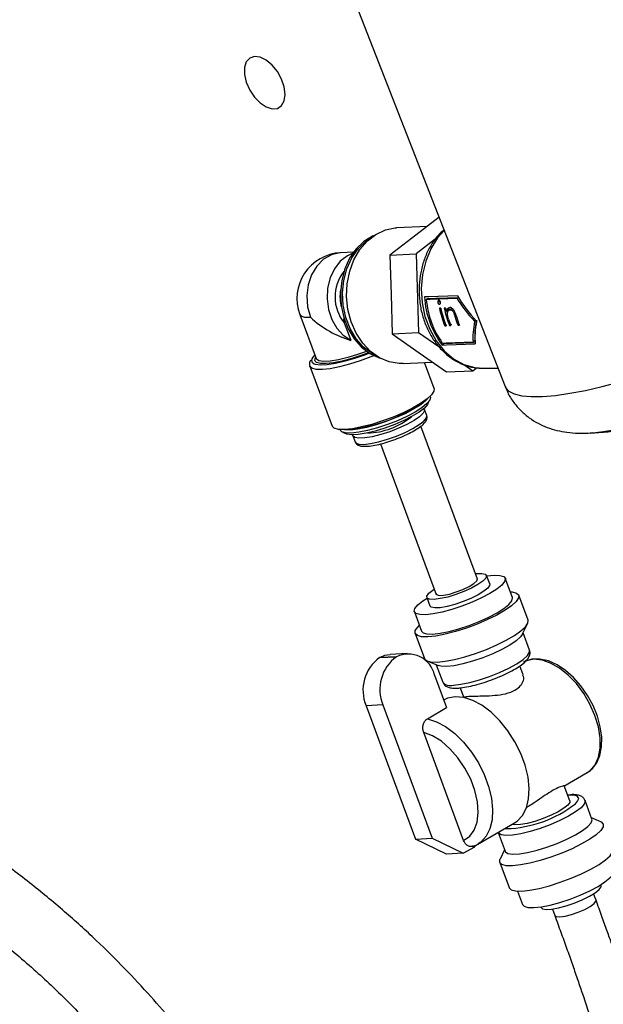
# Model space of a CAD drawing. Header units: inches. Extents: x 0.6 to 33.8, y 0 to 21.7.
# Tile 128 of 169: x 29.5 to 30.4, y 14.5 to 15.9. Entities that reach past the tile are written whole.
import ezdxf

# ---------------------------------------------------------------- set-up
doc = ezdxf.new("R2010")
doc.units = ezdxf.units.IN
doc.header["$MEASUREMENT"] = 0

msp = doc.modelspace()

# ---------------------------------------------------------------- linework, layer by layer
at = {"color": 7, "linetype": 'Continuous'}
for p, q in [((29.8051, 16.4386), (30.2163, 15.3839)), ((30.1192, 15.6331), (30.085, 15.6067)), ((30.1019, 15.6197), (30.0565, 15.6175)), ((30.085, 15.6067), (30.0467, 15.5772)), ((30.1136, 15.6007), (30.0855, 15.5791)), ((29.9932, 15.5819), (29.9742, 15.581)), ((30.0467, 15.5772), (30.0855, 15.5791)), ((30.0855, 15.5791), (30.0889, 15.4637)), ((30.0467, 15.5772), (30.0484, 15.5195)), ((30.0484, 15.5195), (30.0501, 15.4618)), ((30.1031, 15.5135), (30.1003, 15.5119)), ((30.1202, 15.5095), (30.1174, 15.5079)), ((30.1202, 15.5095), (30.1202, 15.5103)), ((30.1479, 15.5149), (30.1456, 15.5136)), ((30.1207, 15.5056), (30.1197, 15.505)), ((30.1218, 15.4993), (30.1197, 15.4992)), ((30.1288, 15.4996), (30.1268, 15.4995)), ((30.1326, 15.4962), (30.1299, 15.4947)), ((30.1365, 15.498), (30.1338, 15.4965)), ((30.1381, 15.4985), (30.1354, 15.4969)), ((30.1381, 15.4985), (30.1366, 15.498)), ((30.1427, 15.4929), (30.141, 15.4919)), ((29.9141, 15.4902), (29.9382, 15.4251)), ((29.9797, 15.4776), (29.9891, 15.4521)), ((30.1447, 15.487), (30.1429, 15.4859)), ((30.1734, 15.4813), (30.1714, 15.4801)), ((30.0501, 15.4618), (30.0889, 15.4637)), ((30.0889, 15.4637), (30.1187, 15.4427)), ((30.1302, 15.4749), (30.1276, 15.4734)), ((30.1276, 15.4734), (30.1296, 15.4735)), ((30.1373, 15.4752), (30.1346, 15.4737)), ((30.1346, 15.4737), (30.1367, 15.4737)), ((30.1489, 15.4751), (30.1472, 15.4741)), ((30.1472, 15.4741), (30.1492, 15.4742)), ((30.0501, 15.4618), (30.09, 15.4336)), ((30.172, 15.4514), (30.1692, 15.4497)), ((30.1266, 15.4467), (30.1238, 15.4451)), ((29.9377, 15.4204), (29.937, 15.4214)), ((30.0662, 15.4178), (30.1095, 15.4199)), ((30.09, 15.4336), (30.13, 15.4054)), ((30.1117, 15.381), (30.0976, 15.4193)), ((29.9289, 15.4141), (29.9616, 15.3256)), ((30.13, 15.4054), (30.1689, 15.4073)), ((30.1571, 15.4156), (30.1689, 15.4073)), ((30.1689, 15.4073), (30.1741, 15.4114)), ((30.1848, 15.4108), (30.2057, 15.4112)), ((30.1027, 15.3585), (30.1057, 15.3644)), ((30.1062, 15.3688), (30.1059, 15.3696)), ((30.101, 15.3414), (30.0977, 15.3503)), ((29.9734, 15.3206), (29.9737, 15.3199)), ((30.1756, 15.1005), (30.0925, 15.3257)), ((29.977, 15.3169), (29.983, 15.3143)), ((29.9922, 15.3114), (29.9955, 15.3024)), ((30.3457, 15.3158), (30.3416, 15.3155)), ((30.033, 15.2996), (30.1149, 15.078)), ((30.1937, 15.0935), (30.189, 15.1061)), ((30.2271, 15.0735), (30.2165, 15.102)), ((30.1011, 15.0736), (30.1057, 15.061)), ((30.2501, 15.0399), (30.2364, 15.0769)), ((30.0828, 15.0526), (30.0934, 15.0241)), ((30.2417, 15.0191), (30.2495, 15.0348)), ((30.084, 15.0206), (30.0977, 14.9835)), ((30.2523, 14.996), (30.2429, 15.0215)), ((30.0316, 14.985), (30.0565, 14.9862)), ((30.0316, 14.985), (30.0318, 14.9851)), ((30.0566, 14.9863), (30.0318, 14.9851)), ((30.0721, 14.9909), (30.0472, 14.9897)), ((30.0566, 14.9863), (30.0565, 14.9862)), ((30.1015, 14.9801), (30.1176, 14.9733)), ((30.1151, 14.9743), (30.1245, 14.9487)), ((30.2431, 14.9595), (30.2382, 14.973)), ((30.1126, 14.9593), (30.1303, 14.9114)), ((30.1502, 14.9405), (30.1552, 14.9271)), ((30.1553, 14.9273), (30.1541, 14.9266)), ((30.0366, 14.9154), (30.0118, 14.9142)), ((30.0118, 14.9142), (30.0843, 14.7179)), ((30.0366, 14.9154), (30.1091, 14.7191)), ((30.102, 14.8951), (30.1303, 14.9114)), ((30.1553, 14.716), (30.0966, 14.875)), ((30.303, 14.796), (30.3372, 14.8157)), ((30.3116, 14.7742), (30.3034, 14.7964)), ((30.3105, 14.7827), (30.3085, 14.7826)), ((30.3442, 14.7473), (30.3341, 14.7747)), ((30.2479, 14.7642), (30.2494, 14.7651)), ((30.1763, 14.7106), (30.2302, 14.7417)), ((30.3571, 14.7433), (30.3435, 14.7491)), ((30.2063, 14.7275), (30.2164, 14.7001)), ((30.0843, 14.7179), (30.1091, 14.7191)), ((30.1299, 14.6958), (30.0843, 14.7179)), ((30.1091, 14.7191), (30.1548, 14.697)), ((30.1548, 14.697), (30.1299, 14.6958)), ((30.1548, 14.697), (30.1716, 14.7067)), ((30.1711, 14.7081), (30.1716, 14.7067)), ((30.2157, 14.7019), (30.2091, 14.6886)), ((30.2085, 14.6836), (30.2222, 14.6465)), ((30.2347, 14.6415), (30.2421, 14.6215)), ((30.3502, 14.6279), (30.3467, 14.6375)), ((30.3575, 14.6499), (30.3572, 14.6507)), ((30.2693, 14.6182), (30.2696, 14.6174)), ((30.2859, 14.615), (30.2894, 14.6055))]:
    msp.add_line(p, q, dxfattribs=at)
at = {"color": 7, "linetype": 'Continuous', "flags": 128}
for points in [[(29.8924, 15.814), (29.891, 15.8249), (29.8872, 15.8365), (29.8811, 15.8475), (29.8734, 15.8572), (29.8646, 15.8645), (29.8557, 15.8689), (29.8474, 15.8699), (29.8404, 15.8675), (29.8354, 15.8619), (29.8328, 15.8535), (29.8328, 15.8432), (29.8354, 15.8318), (29.8404, 15.8204), (29.8474, 15.81), (29.8557, 15.8014), (29.8646, 15.7955), (29.8734, 15.7927), (29.8811, 15.7934), (29.8872, 15.7975), (29.891, 15.8045), (29.8924, 15.814)], [(30.0662, 15.4178), (30.0606, 15.4177), (30.0458, 15.4202), (30.0315, 15.4262), (30.0183, 15.4355), (30.0067, 15.4477), (29.9971, 15.4625), (29.9898, 15.4793), (29.9851, 15.4974), (29.9831, 15.5163), (29.984, 15.5353), (29.9876, 15.5536), (29.9939, 15.5706), (30.0027, 15.5857), (30.0136, 15.5983), (30.0262, 15.608), (30.0401, 15.6145), (30.0547, 15.6174), (30.0565, 15.6175)], [(30.1267, 15.6138), (30.117, 15.6028), (30.107, 15.5867), (30.0995, 15.5685), (30.0947, 15.5488), (30.0929, 15.5281), (30.0942, 15.5074), (30.0984, 15.4871), (30.1054, 15.4682), (30.115, 15.4511), (30.1268, 15.4364), (30.1405, 15.4248), (30.1556, 15.4164), (30.1716, 15.4118), (30.1848, 15.4108)], [(30.0083, 15.5975), (29.9969, 15.5866), (29.9875, 15.573), (29.9804, 15.5573), (29.9758, 15.54), (29.974, 15.5219), (29.975, 15.5035), (29.9788, 15.4857), (29.9852, 15.469), (29.994, 15.4542), (30.0049, 15.4419), (30.0174, 15.4324), (30.031, 15.4261), (30.0323, 15.4257)], [(30.0261, 15.4295), (30.0205, 15.4325), (30.008, 15.442), (29.9971, 15.4544), (29.9883, 15.4692), (29.9819, 15.4858), (29.9781, 15.5037), (29.9771, 15.522), (29.9789, 15.5402), (29.9835, 15.5574), (29.9906, 15.5732), (30.0001, 15.5867), (30.0114, 15.5976), (30.0177, 15.6019)], [(30.0235, 15.6063), (30.0212, 15.6053), (30.0083, 15.5975)], [(29.9742, 15.581), (29.9731, 15.5809), (29.9606, 15.578), (29.9491, 15.5714), (29.9393, 15.5614), (29.9316, 15.5486), (29.9266, 15.5338), (29.9246, 15.5178), (29.9257, 15.5015), (29.9297, 15.486)], [(29.992, 15.5801), (29.9842, 15.5766), (29.9737, 15.5685), (29.9651, 15.5574), (29.9587, 15.544), (29.955, 15.529), (29.9542, 15.5133), (29.9562, 15.4976), (29.9611, 15.4829), (29.9685, 15.4699), (29.978, 15.4595), (29.9891, 15.4521)], [(30.1463, 15.5176), (30.1038, 15.516), (30.0977, 15.5158)], [(30.1456, 15.5136), (30.106, 15.5121), (30.1003, 15.5119)], [(30.1031, 15.5135), (30.1144, 15.5139), (30.1484, 15.5152)], [(30.1313, 15.4931), (30.1309, 15.4944), (30.1307, 15.4952)], [(29.9141, 15.4902), (29.9157, 15.4882), (29.9211, 15.4863), (29.9297, 15.486)], [(30.2163, 15.3839), (30.217, 15.3824), (30.2218, 15.3771), (30.2298, 15.3731), (30.2408, 15.3705), (30.2547, 15.3692), (30.2713, 15.3694), (30.2904, 15.371), (30.3116, 15.374), (30.3347, 15.3783), (30.3593, 15.3839), (30.3851, 15.3907), (30.4117, 15.3986), (30.4386, 15.4075), (30.4656, 15.4173), (30.4922, 15.4278), (30.5181, 15.4388), (30.5427, 15.4503), (30.5659, 15.462), (30.5873, 15.4737)], [(30.1239, 15.448), (30.1296, 15.4483), (30.1692, 15.4497)], [(30.1725, 15.4484), (30.1387, 15.4472), (30.1266, 15.4467)], [(30.0151, 15.4338), (30.0055, 15.4301), (29.9907, 15.4253), (29.9766, 15.4215), (29.9638, 15.4189), (29.9528, 15.4177), (29.9444, 15.4179), (29.9389, 15.4196), (29.9377, 15.4204)], [(30.0122, 15.4358), (29.9992, 15.4311), (29.9847, 15.4266), (29.971, 15.4233), (29.9589, 15.4214), (29.9492, 15.4209), (29.9423, 15.4219), (29.9385, 15.4244), (29.9382, 15.4251)], [(30.1238, 15.4451), (30.1299, 15.4453), (30.1725, 15.4469)], [(30.0231, 15.4293), (30.0188, 15.4275), (30.0031, 15.4217), (29.9874, 15.4168), (29.9725, 15.4129), (29.959, 15.4103), (29.9474, 15.4091), (29.9383, 15.4093), (29.9321, 15.411), (29.9291, 15.4136)], [(29.9355, 15.417), (29.9328, 15.4188), (29.9317, 15.4224), (29.9324, 15.4247)], [(29.9324, 15.4247), (29.9339, 15.4272), (29.9363, 15.43)], [(30.0164, 15.433), (30.0111, 15.4309), (29.9959, 15.4256), (29.9809, 15.4212), (29.9669, 15.4179), (29.9546, 15.416), (29.9445, 15.4155), (29.9371, 15.4165), (29.9355, 15.417)], [(29.937, 15.4214), (29.9365, 15.4226), (29.9375, 15.4268), (29.9375, 15.4269)], [(29.9291, 15.4136), (29.929, 15.4139), (29.9289, 15.4141)], [(30.1117, 15.381), (30.1115, 15.377), (30.108, 15.3717), (30.1014, 15.3657), (30.092, 15.3591), (30.0802, 15.3523), (30.0665, 15.3455), (30.0514, 15.3391), (30.0358, 15.3333), (30.0201, 15.3283), (30.0052, 15.3245), (29.9917, 15.3219), (29.9801, 15.3207), (29.971, 15.3209), (29.9647, 15.3225), (29.9617, 15.3255), (29.9616, 15.3256)], [(30.1062, 15.3688), (30.1064, 15.3682), (30.1054, 15.364), (30.1012, 15.3588), (30.0939, 15.3528), (30.0839, 15.3465), (30.0717, 15.34), (30.0578, 15.3337), (30.0432, 15.328), (30.0283, 15.3231), (30.014, 15.3193), (30.001, 15.3167), (29.99, 15.3155), (29.9815, 15.3157), (29.9759, 15.3174), (29.9737, 15.3199)], [(30.1026, 15.3666), (30.0995, 15.3633), (30.0922, 15.3573), (30.0822, 15.351), (30.07, 15.3445), (30.0562, 15.3382), (30.0415, 15.3325), (30.0266, 15.3276), (30.0124, 15.3238), (29.9994, 15.3212), (29.9884, 15.32), (29.9798, 15.3202), (29.9779, 15.3206)], [(30.1027, 15.3585), (30.1021, 15.3575), (30.0975, 15.3523), (30.0899, 15.3465), (30.0797, 15.3403), (30.0674, 15.3341), (30.0538, 15.3282), (30.0394, 15.3229), (30.0252, 15.3185), (30.0119, 15.3153), (30.0002, 15.3134), (29.9907, 15.313), (29.984, 15.314), (29.983, 15.3143)], [(30.0968, 15.3517), (30.0979, 15.3488), (30.0958, 15.3446), (30.0905, 15.3396), (30.0823, 15.334), (30.0718, 15.3282), (30.0596, 15.3226), (30.0465, 15.3175), (30.0333, 15.3133), (30.0208, 15.3101), (30.0099, 15.3083), (30.0011, 15.3079), (29.9951, 15.3089), (29.9922, 15.3113), (29.992, 15.3129)], [(30.0085, 15.2989), (30.0184, 15.3001), (30.0302, 15.3026), (30.0432, 15.3063), (30.0565, 15.311), (30.0692, 15.3164), (30.0807, 15.3221), (30.0901, 15.3279), (30.0968, 15.3332), (30.1006, 15.3378), (30.101, 15.3414)], [(29.9955, 15.3024), (29.9966, 15.3009), (30.001, 15.2992), (30.0085, 15.2989)], [(30.1893, 15.1052), (30.2001, 15.1064), (30.2087, 15.1061), (30.2143, 15.1044), (30.2167, 15.1014), (30.2157, 15.0971), (30.2114, 15.0918), (30.2041, 15.0859), (30.194, 15.0794), (30.1817, 15.0729), (30.1677, 15.0666), (30.1529, 15.0608), (30.1379, 15.0559), (30.1235, 15.052), (30.1104, 15.0494), (30.0993, 15.0482), (30.0993, 15.0482)], [(30.1727, 15.1084), (30.1739, 15.1086), (30.1819, 15.109), (30.1871, 15.1079), (30.1891, 15.1056), (30.188, 15.102), (30.1836, 15.0976), (30.1764, 15.0925), (30.1668, 15.0873), (30.1557, 15.0823), (30.1437, 15.0778), (30.1319, 15.0742), (30.121, 15.0718), (30.1119, 15.0707), (30.1119, 15.0707)], [(30.1144, 15.0792), (30.1152, 15.0777), (30.1191, 15.0766), (30.1257, 15.0769), (30.1345, 15.0786), (30.1443, 15.0816), (30.1543, 15.0854), (30.1633, 15.0897), (30.1703, 15.094), (30.1745, 15.0979), (30.1756, 15.1009), (30.1752, 15.1016)], [(30.1119, 15.0707), (30.1053, 15.071), (30.1016, 15.0727), (30.1011, 15.0757), (30.1039, 15.0798), (30.1098, 15.0845), (30.1119, 15.086)], [(30.1937, 15.0935), (30.1936, 15.0914), (30.1908, 15.0873), (30.185, 15.0826), (30.1765, 15.0774), (30.166, 15.0722), (30.1544, 15.0674), (30.1424, 15.0633), (30.1309, 15.0603), (30.1208, 15.0585), (30.1129, 15.0581), (30.1077, 15.0592), (30.1057, 15.061)], [(30.0993, 15.0482), (30.0907, 15.0484), (30.0851, 15.0501), (30.0827, 15.0532), (30.0836, 15.0575), (30.0879, 15.0627), (30.0953, 15.0687), (30.1014, 15.0727)], [(30.0934, 15.0241), (30.0956, 15.0216), (30.1012, 15.0199), (30.1098, 15.0197), (30.121, 15.0209), (30.134, 15.0235), (30.1484, 15.0274), (30.1634, 15.0323), (30.1783, 15.0381), (30.1922, 15.0444), (30.2045, 15.0509), (30.2146, 15.0573), (30.222, 15.0633), (30.2263, 15.0686), (30.2272, 15.0728), (30.2271, 15.0735)], [(30.2239, 15.082), (30.2269, 15.0817), (30.2332, 15.0801), (30.2364, 15.077), (30.2362, 15.0728), (30.2327, 15.0675), (30.226, 15.0614), (30.2164, 15.0547), (30.2044, 15.0477), (30.1905, 15.0409), (30.1752, 15.0343), (30.1593, 15.0284), (30.1434, 15.0234), (30.1283, 15.0195), (30.1145, 15.0168), (30.1028, 15.0156)], [(30.1028, 15.0156), (30.0935, 15.0158), (30.0872, 15.0175), (30.084, 15.0205), (30.0842, 15.0247), (30.0877, 15.03), (30.0902, 15.0326)], [(30.1165, 14.9785), (30.1282, 14.9798), (30.142, 14.9824), (30.1571, 14.9863), (30.173, 14.9913), (30.1889, 14.9972), (30.2042, 15.0038), (30.2181, 15.0107), (30.2301, 15.0176), (30.2397, 15.0243), (30.2464, 15.0304), (30.2499, 15.0357), (30.2501, 15.0399)], [(30.2417, 15.0191), (30.2391, 15.0154), (30.2327, 15.0097), (30.2234, 15.0034), (30.2117, 14.9969), (30.1981, 14.9906), (30.1835, 14.9848), (30.1686, 14.9797), (30.1543, 14.9758), (30.1412, 14.9731), (30.1302, 14.9719)], [(30.0318, 14.9851), (30.0395, 14.9884), (30.0472, 14.9897)], [(30.1403, 14.9445), (30.1513, 14.9458), (30.1644, 14.9484), (30.1788, 14.9524), (30.1936, 14.9574), (30.2082, 14.9632), (30.2218, 14.9696), (30.2335, 14.976), (30.2428, 14.9823), (30.2492, 14.988), (30.2523, 14.9929), (30.2523, 14.996)], [(30.0977, 14.9835), (30.0977, 14.9834), (30.1009, 14.9804), (30.1072, 14.9787), (30.1165, 14.9785)], [(30.1302, 14.9719), (30.1217, 14.9722), (30.1176, 14.9733)], [(30.3374, 14.8161), (30.3449, 14.8217), (30.3514, 14.8304), (30.356, 14.8411), (30.3584, 14.8538), (30.3586, 14.868), (30.3564, 14.8832), (30.3521, 14.8988), (30.3458, 14.9144), (30.3377, 14.9294), (30.328, 14.9433), (30.3171, 14.9557), (30.3053, 14.9663), (30.2929, 14.9745), (30.2802, 14.9802), (30.2677, 14.9829), (30.2558, 14.9826), (30.2452, 14.9791), (30.2432, 14.9777), (30.2432, 14.9777)], [(30.3372, 14.8157), (30.3418, 14.819), (30.3489, 14.8274), (30.3538, 14.8385), (30.3563, 14.8518), (30.3562, 14.8668), (30.3536, 14.883), (30.3486, 14.8998), (30.3413, 14.9164), (30.332, 14.9323), (30.3212, 14.9468), (30.3092, 14.9594), (30.2964, 14.9696), (30.2834, 14.977), (30.2707, 14.9814), (30.2587, 14.9825), (30.2479, 14.9803), (30.2434, 14.9781)], [(30.1429, 14.9274), (30.1315, 14.9252), (30.1259, 14.9225)], [(30.2302, 14.7417), (30.2343, 14.7445), (30.2421, 14.7528), (30.2477, 14.7639), (30.251, 14.7773), (30.2518, 14.7925), (30.2501, 14.8091), (30.2459, 14.8265), (30.2394, 14.8441), (30.2308, 14.8612), (30.2204, 14.8774), (30.2086, 14.892), (30.1958, 14.9046), (30.1823, 14.9148), (30.1687, 14.9221), (30.1554, 14.9263), (30.1429, 14.9274)], [(30.102, 14.8951), (30.1153, 14.8907), (30.1288, 14.8834), (30.1422, 14.8732), (30.155, 14.8606), (30.1667, 14.8461), (30.177, 14.83), (30.1855, 14.8129), (30.192, 14.7954), (30.1961, 14.7781), (30.1979, 14.7616), (30.1971, 14.7464), (30.1939, 14.7331), (30.1884, 14.722), (30.1807, 14.7136), (30.1766, 14.7108)], [(30.1553, 14.716), (30.1642, 14.722), (30.1708, 14.7311), (30.1751, 14.7429), (30.1767, 14.7569), (30.1756, 14.7726), (30.1719, 14.7892), (30.1657, 14.806), (30.1572, 14.8224), (30.1469, 14.8376), (30.1352, 14.8509), (30.1225, 14.8619), (30.1095, 14.87), (30.0966, 14.875)], [(30.3198, 14.7699), (30.323, 14.7735), (30.3247, 14.7777), (30.3231, 14.7807), (30.3183, 14.7824), (30.3105, 14.7827)], [(30.334, 14.7748), (30.3343, 14.7737), (30.3329, 14.7694), (30.3281, 14.764), (30.3202, 14.758), (30.3096, 14.7515), (30.2969, 14.7451), (30.2828, 14.739), (30.2679, 14.7335), (30.2532, 14.729), (30.2394, 14.7257), (30.2272, 14.7237), (30.2174, 14.7232), (30.2104, 14.7243), (30.2066, 14.7267), (30.2063, 14.7274)], [(30.3116, 14.7742), (30.3116, 14.772), (30.3088, 14.768), (30.3029, 14.7632), (30.2944, 14.7581), (30.284, 14.7529), (30.2723, 14.7481), (30.2603, 14.744), (30.2488, 14.741), (30.2388, 14.7392), (30.2308, 14.7388), (30.2264, 14.7395)], [(30.3571, 14.7433), (30.3577, 14.7431), (30.3609, 14.74), (30.3607, 14.7358), (30.3572, 14.7305), (30.3505, 14.7243), (30.3409, 14.7177), (30.3289, 14.7107), (30.315, 14.7038), (30.2997, 14.6973), (30.2838, 14.6914), (30.2679, 14.6864), (30.2528, 14.6825), (30.239, 14.6798), (30.2272, 14.6786), (30.218, 14.6788), (30.2117, 14.6804), (30.2085, 14.6835), (30.2087, 14.6877), (30.2091, 14.6886)], [(30.2164, 14.7001), (30.2168, 14.6994), (30.2205, 14.6969), (30.2275, 14.6959), (30.2373, 14.6963), (30.2495, 14.6983), (30.2633, 14.7016), (30.278, 14.7061), (30.2929, 14.7116), (30.307, 14.7177), (30.3198, 14.7242), (30.3303, 14.7306), (30.3382, 14.7366), (30.343, 14.742), (30.3444, 14.7464), (30.3442, 14.7473)], [(30.2162, 14.7336), (30.217, 14.7335), (30.2182, 14.7333)], [(30.2222, 14.6465), (30.2222, 14.6464), (30.2254, 14.6434), (30.2317, 14.6417), (30.2409, 14.6415), (30.2527, 14.6428), (30.2664, 14.6454), (30.2816, 14.6493), (30.2975, 14.6543), (30.3134, 14.6602), (30.3287, 14.6668), (30.3426, 14.6737), (30.3546, 14.6806), (30.3642, 14.6873), (30.3709, 14.6934), (30.3744, 14.6987), (30.3746, 14.7028)], [(30.2421, 14.6215), (30.2443, 14.619), (30.2499, 14.6173), (30.2585, 14.6171), (30.2697, 14.6183), (30.2827, 14.6209), (30.2971, 14.6248), (30.3121, 14.6297), (30.327, 14.6355), (30.3409, 14.6418), (30.3532, 14.6483), (30.3633, 14.6548), (30.3707, 14.6607), (30.375, 14.666), (30.3759, 14.6703), (30.3758, 14.6709)], [(30.2696, 14.6174), (30.2715, 14.6155), (30.2768, 14.6145), (30.2847, 14.6149), (30.2948, 14.6166), (30.3062, 14.6197), (30.3182, 14.6238), (30.3299, 14.6286), (30.3404, 14.6337), (30.3488, 14.6389), (30.3547, 14.6437), (30.3575, 14.6477), (30.3575, 14.6499)], [(30.2894, 14.6055), (30.2916, 14.6039), (30.2969, 14.6035), (30.3046, 14.6045), (30.314, 14.6069), (30.3241, 14.6103), (30.3336, 14.6144), (30.3417, 14.6188), (30.3474, 14.6229), (30.3501, 14.6264), (30.3502, 14.6279)]]:
    msp.add_lwpolyline(points, dxfattribs=at)
at = {"color": 7, "linetype": 'Continuous'}
for centre, radius, start, end in [((29.9775, 15.5135), 0.0675, 92.7924, 200.2733), ((30.0267, 15.5159), 0.0607, 141.7645, 219.1407), ((30.0326, 15.5162), 0.0593, 170.3803, 195.2045), ((30.2286, 15.524), 0.1312, 183.5751, 216.9715), ((30.2313, 15.524), 0.1315, 185.2744, 215.2722), ((30.2541, 15.5258), 0.137, 191.2092, 202.5108), ((30.2562, 15.5259), 0.1371, 191.2139, 202.5097), ((30.2614, 15.5262), 0.1372, 191.2252, 202.5069), ((30.2677, 15.5273), 0.1416, 191.3011, 193.3138), ((30.2598, 15.5249), 0.1334, 198.4409, 202.579), ((30.2714, 15.5257), 0.1345, 197.2133, 202.5643), ((30.2737, 15.5259), 0.1348, 196.7599, 202.5595), ((30.2691, 15.9326), 0.6216, 277.0791, 299.9544), ((29.9688, 15.5371), 0.2164, 276.3872, 304.1594), ((30.0115, 15.4215), 0.1058, 271.2433, 309.3033), ((30.318, 15.795), 0.4801, 272.8083, 279.0385), ((30.0663, 14.9371), 0.0592, 125.912, 202.7776), ((30.0912, 14.9383), 0.0592, 125.912, 202.7776), ((30.0738, 14.9504), 0.0398, 12.8888, 115.5617), ((30.1357, 14.959), 0.0152, 222.5494, 287.5319), ((30.213, 14.9069), 0.1737, 271.7073, 307.9319)]:
    msp.add_arc(centre, radius, start, end, dxfattribs=at)
for centre, major_axis, ratio, start_param, end_param in [((30.254, 15.5255), (0.1161, -0.0864), 0.615199, 4.127505, 4.438098), ((30.2571, 15.5256), (0.1162, -0.0864), 0.615199, 4.093089, 4.438098), ((29.9775, 15.5135), (0.0753, -0.0498), 0.567957, 4.436033, 5.21663), ((30.2529, 15.5285), (0.0669, 0.1136), 0.445929, 2.252735, 2.563327), ((30.2529, 15.5285), (0.0647, 0.1099), 0.445929, 2.252735, 2.574218), ((30.2559, 15.5287), (0.0669, 0.1136), 0.445929, 2.252735, 2.597743)]:
    msp.add_ellipse(centre, major_axis=major_axis, ratio=ratio, start_param=start_param, end_param=end_param, dxfattribs=at)
for points, knots in [([(30.1264, 15.6146), (30.1245, 15.6131), (30.1185, 15.6081), (30.1101, 15.597), (30.1014, 15.5819), (30.095, 15.565), (30.0909, 15.547), (30.0893, 15.5282), (30.0903, 15.5093), (30.0937, 15.4908), (30.0997, 15.4731), (30.1079, 15.4569), (30.1183, 15.4424), (30.1305, 15.4302), (30.1443, 15.4207), (30.1591, 15.4142), (30.1736, 15.4108), (30.183, 15.411), (30.1873, 15.4111)], [0, 0, 0, 0, 0.0282612, 0.09278, 0.1578733, 0.2233764, 0.2891276, 0.3550193, 0.4210013, 0.4870738, 0.5532445, 0.6195094, 0.6858039, 0.751985, 0.8178232, 0.883056, 0.9475129, 1, 1, 1, 1]), ([(30.1189, 15.511), (30.1187, 15.5109), (30.1182, 15.5108), (30.1177, 15.5102), (30.1174, 15.5093), (30.1173, 15.5085), (30.1174, 15.508), (30.1174, 15.5079)], [0, 0, 0, 0, 0.2404929, 0.4832141, 0.707904, 0.9199601, 1, 1, 1, 1]), ([(30.1174, 15.5079), (30.1175, 15.5075), (30.1177, 15.5068), (30.1182, 15.5059), (30.1188, 15.5053), (30.1194, 15.5051), (30.1197, 15.505), (30.1197, 15.505)], [0, 0, 0, 0, 0.245267, 0.478343, 0.689629, 0.924976, 1, 1, 1, 1]), ([(30.1212, 15.508), (30.1211, 15.5084), (30.121, 15.5092), (30.1204, 15.5101), (30.1198, 15.5108), (30.1193, 15.5109), (30.119, 15.511), (30.1189, 15.511)], [0, 0, 0, 0, 0.248082, 0.487856, 0.692423, 0.932466, 1, 1, 1, 1]), ([(30.1197, 15.505), (30.12, 15.5051), (30.1204, 15.5052), (30.1209, 15.5059), (30.1212, 15.5067), (30.1213, 15.5075), (30.1212, 15.5079), (30.1212, 15.508)], [0, 0, 0, 0, 0.247946, 0.498775, 0.724596, 0.934695, 1, 1, 1, 1]), ([(30.1212, 15.5072), (30.1212, 15.5073), (30.1209, 15.5075), (30.1205, 15.5082), (30.1203, 15.509), (30.1202, 15.5094), (30.1202, 15.5095)], [0, 0, 0, 0, 0.112461, 0.51247, 0.892391, 1, 1, 1, 1]), ([(30.1351, 15.5003), (30.1342, 15.5001), (30.1324, 15.4997), (30.1307, 15.4975), (30.1301, 15.4955), (30.1299, 15.4947)], [0, 0, 0, 0, 0.36711, 0.737565, 1, 1, 1, 1]), ([(30.1315, 15.4897), (30.1315, 15.4907), (30.1314, 15.4928), (30.1324, 15.4953), (30.1338, 15.4967), (30.135, 15.4969), (30.1354, 15.4969)], [0, 0, 0, 0, 0.270577, 0.541662, 0.822203, 1, 1, 1, 1]), ([(30.1326, 15.4962), (30.1328, 15.497), (30.1332, 15.4986), (30.134, 15.4996), (30.1344, 15.5001)], [0, 0, 0, 0, 0.522203, 1, 1, 1, 1]), ([(30.1447, 15.4871), (30.1441, 15.489), (30.1432, 15.4919), (30.1414, 15.4959), (30.1396, 15.4983), (30.1375, 15.4999), (30.136, 15.5003), (30.1352, 15.5003), (30.1351, 15.5003)], [0, 0, 0, 0, 0.303199, 0.474586, 0.647102, 0.806681, 0.97363, 1, 1, 1, 1]), ([(30.1354, 15.4969), (30.136, 15.4969), (30.1371, 15.4968), (30.1386, 15.4958), (30.1398, 15.4943), (30.1405, 15.4929), (30.1409, 15.4921), (30.141, 15.4919)], [0, 0, 0, 0, 0.304331, 0.511063, 0.718231, 0.924356, 1, 1, 1, 1]), ([(30.141, 15.4919), (30.1412, 15.4914), (30.1416, 15.4901), (30.1422, 15.4882), (30.1427, 15.4867), (30.1429, 15.4859)], [0, 0, 0, 0, 0.249654, 0.624221, 1, 1, 1, 1]), ([(29.9806, 15.4839), (29.9804, 15.484), (29.9801, 15.4841), (29.9796, 15.4841), (29.9792, 15.484), (29.979, 15.4837), (29.9787, 15.4833), (29.9785, 15.482), (29.9788, 15.48), (29.9794, 15.4784), (29.9797, 15.4776)], [0, 0, 0, 0, 0.088572, 0.130391, 0.172621, 0.209694, 0.261296, 0.358944, 0.681792, 1, 1, 1, 1]), ([(30.1333, 15.4828), (30.1329, 15.4839), (30.1324, 15.4856), (30.1318, 15.4879), (30.1316, 15.4891), (30.1315, 15.4897)], [0, 0, 0, 0, 0.497924, 0.748157, 1, 1, 1, 1]), ([(29.9301, 15.4227), (29.9296, 15.422), (29.9283, 15.4198), (29.9279, 15.4161), (29.9293, 15.414), (29.9297, 15.4133)], [0, 0, 0, 0, 0.273099, 0.774687, 1, 1, 1, 1]), ([(30.2167, 15.384), (30.2178, 15.3811), (30.2208, 15.3727), (30.2287, 15.3605), (30.2395, 15.348), (30.2517, 15.3377), (30.2648, 15.3296), (30.2785, 15.3234), (30.2928, 15.3191), (30.308, 15.3163), (30.325, 15.3151), (30.3379, 15.315), (30.3459, 15.3159), (30.347, 15.316)], [0, 0, 0, 0, 0.053583, 0.153104, 0.248844, 0.342074, 0.434087, 0.526481, 0.621622, 0.723398, 0.838384, 0.976935, 1, 1, 1, 1]), ([(30.0122, 15.296), (30.0137, 15.2961), (30.0183, 15.2964), (30.0272, 15.298), (30.039, 15.301), (30.0513, 15.3049), (30.0634, 15.3096), (30.0748, 15.3148), (30.0847, 15.3202), (30.0928, 15.3256), (30.0983, 15.3306), (30.101, 15.335), (30.102, 15.3392), (30.101, 15.3409), (30.1008, 15.3413)], [0, 0, 0, 0, 0.0509941, 0.1507997, 0.2486563, 0.3455658, 0.4421938, 0.5388997, 0.6359934, 0.7341113, 0.8348131, 0.9177421, 0.9835008, 1, 1, 1, 1]), ([(29.9958, 15.3025), (29.9961, 15.3016), (29.9969, 15.2992), (30.0007, 15.2972), (30.0053, 15.2959), (30.0098, 15.296), (30.0122, 15.296)], [0, 0, 0, 0, 0.144693, 0.391382, 0.669316, 1, 1, 1, 1]), ([(30.1459, 14.9401), (30.1476, 14.9402), (30.1527, 14.9406), (30.1624, 14.9422), (30.1752, 14.9453), (30.1886, 14.9494), (30.202, 14.9543), (30.2148, 14.9598), (30.2265, 14.9656), (30.2366, 14.9716), (30.2447, 14.9776), (30.2499, 14.983), (30.2527, 14.9883), (30.2535, 14.993), (30.2524, 14.9952), (30.2521, 14.9958)], [0, 0, 0, 0, 0.046887, 0.139248, 0.229266, 0.318105, 0.406524, 0.494938, 0.583605, 0.673003, 0.764085, 0.8594, 0.923792, 0.981215, 1, 1, 1, 1]), ([(30.1554, 14.9272), (30.1553, 14.9272), (30.1546, 14.9271), (30.1582, 14.9278), (30.1667, 14.9283), (30.179, 14.9285), (30.1935, 14.9289), (30.2095, 14.9301), (30.2247, 14.9335), (30.236, 14.9398), (30.2423, 14.9475), (30.2446, 14.9547), (30.2431, 14.958), (30.2425, 14.9593)], [0, 0, 0, 0, 0.008679, 0.12205, 0.225972, 0.321904, 0.420646, 0.529112, 0.642664, 0.74523, 0.838138, 0.93736, 1, 1, 1, 1]), ([(30.1247, 14.9488), (30.1255, 14.9473), (30.1271, 14.944), (30.1318, 14.9416), (30.1375, 14.94), (30.1428, 14.9401), (30.1459, 14.9401)], [0, 0, 0, 0, 0.194004, 0.404579, 0.650582, 1, 1, 1, 1]), ([(30.0966, 14.875), (30.0961, 14.8765), (30.0952, 14.8797), (30.0954, 14.885), (30.0968, 14.8892), (30.0989, 14.8927), (30.1008, 14.8943), (30.102, 14.895), (30.102, 14.8951)], [0, 0, 0, 0, 0.20575, 0.428065, 0.646229, 0.782174, 0.990803, 1, 1, 1, 1]), ([(30.303, 14.7962), (30.3031, 14.7962), (30.3039, 14.7964), (30.3002, 14.7958), (30.2923, 14.7928), (30.2813, 14.7865), (30.2696, 14.7786), (30.2589, 14.7708), (30.2521, 14.7669), (30.2493, 14.7653)], [0, 0, 0, 0, 0.05059, 0.226184, 0.410011, 0.576053, 0.726461, 0.887089, 1, 1, 1, 1]), ([(30.3337, 14.7749), (30.333, 14.7764), (30.3314, 14.7795), (30.3268, 14.7819), (30.3211, 14.7834), (30.3158, 14.7834), (30.3127, 14.7833)], [0, 0, 0, 0, 0.181931, 0.395661, 0.645349, 1, 1, 1, 1]), ([(30.0985, 12.7126), (30.0996, 12.7304), (30.1033, 12.7909), (30.1077, 12.8961), (30.1105, 13.0144), (30.1107, 13.1186), (30.1092, 13.204), (30.1063, 13.283), (30.1023, 13.3545), (30.0974, 13.4192), (30.0918, 13.4779), (30.0864, 13.5252), (30.0817, 13.562), (30.0778, 13.5896), (30.0741, 13.6148), (30.0703, 13.6385), (30.0659, 13.6645), (30.0602, 13.6963), (30.0526, 13.7349), (30.0429, 13.7795), (30.0316, 13.8269), (30.0188, 13.8751), (30.0052, 13.9214), (29.991, 13.9656), (29.9757, 14.0095), (29.9592, 14.0529), (29.9415, 14.0958), (29.9223, 14.1388), (29.8996, 14.1859), (29.8706, 14.2405), (29.8371, 14.2972), (29.7996, 14.3541), (29.7641, 14.4028), (29.7286, 14.4475), (29.6941, 14.4876), (29.6558, 14.5286), (29.6135, 14.5705), (29.5666, 14.6128), (29.515, 14.6554), (29.4581, 14.698), (29.3955, 14.7405), (29.3522, 14.7663), (29.3294, 14.7798)], [0, 0, 0, 0, 0.025816, 0.087432, 0.152203, 0.196205, 0.236804, 0.273862, 0.307493, 0.337823, 0.364984, 0.389085, 0.402826, 0.415352, 0.426693, 0.436879, 0.44742, 0.461645, 0.479541, 0.49901, 0.520763, 0.541856, 0.561849, 0.580796, 0.598749, 0.618008, 0.636123, 0.653255, 0.672709, 0.696031, 0.723171, 0.746092, 0.771355, 0.789627, 0.809171, 0.830138, 0.852724, 0.877169, 0.903757, 0.932825, 0.96476, 1, 1, 1, 1]), ([(30.1696, 14.7076), (30.1689, 14.7074), (30.167, 14.7066), (30.1637, 14.707), (30.16, 14.7089), (30.157, 14.7121), (30.1558, 14.7148), (30.1553, 14.716)], [0, 0, 0, 0, 0.120645, 0.348414, 0.578297, 0.812191, 1, 1, 1, 1]), ([(30.1684, 14.707), (30.1708, 14.7078), (30.1738, 14.7088), (30.1762, 14.7107), (30.1766, 14.711)], [0, 0, 0, 0, 0.821204, 1, 1, 1, 1]), ([(29.2827, 14.6986), (29.3002, 14.6882), (29.3333, 14.6686), (29.3805, 14.6375), (29.4225, 14.6077), (29.4598, 14.5792), (29.4927, 14.5523), (29.5217, 14.5272), (29.5497, 14.5015), (29.5759, 14.476), (29.5999, 14.4513), (29.6193, 14.4303), (29.636, 14.4114), (29.6555, 14.3886), (29.6781, 14.3606), (29.7038, 14.3267), (29.7297, 14.2899), (29.7564, 14.2491), (29.784, 14.203), (29.8117, 14.1519), (29.8385, 14.0972), (29.8635, 14.04), (29.8864, 13.9811), (29.9073, 13.9207), (29.9254, 13.8611), (29.9406, 13.8043), (29.9528, 13.753), (29.9624, 13.7079), (29.9704, 13.6661), (29.9779, 13.6233), (29.9851, 13.5764), (29.9917, 13.528), (29.9971, 13.4812), (30.0014, 13.4388), (30.0053, 13.3937), (30.0091, 13.3421), (30.0125, 13.2809), (30.0151, 13.2143), (30.0166, 13.1442), (30.017, 13.0682), (30.0162, 12.9903), (30.0142, 12.912), (30.0113, 12.8379), (30.0092, 12.7896), (30.0078, 12.7653), (30.0077, 12.765)], [0, 0, 0, 0, 0.029161, 0.055055, 0.078058, 0.098495, 0.116636, 0.132701, 0.146874, 0.1638, 0.17758, 0.18841, 0.197968, 0.207592, 0.223814, 0.240319, 0.257471, 0.276491, 0.29762, 0.321048, 0.346028, 0.371814, 0.398524, 0.426251, 0.4547, 0.4811, 0.505807, 0.527019, 0.54543, 0.565799, 0.588917, 0.613681, 0.636882, 0.657908, 0.676667, 0.704043, 0.734657, 0.768635, 0.805562, 0.841637, 0.885096, 0.92544, 0.962494, 0.999422, 1, 1, 1, 1]), ([(30.5798, 13.6301), (30.5797, 13.6399), (30.5795, 13.6591), (30.5783, 13.686), (30.5768, 13.7107), (30.575, 13.7329), (30.573, 13.7542), (30.5709, 13.7735), (30.569, 13.7899), (30.5674, 13.8024), (30.5659, 13.8133), (30.5644, 13.8248), (30.5626, 13.8374), (30.5605, 13.851), (30.5573, 13.8718), (30.5527, 13.8994), (30.5465, 13.9335), (30.5382, 13.9765), (30.5277, 14.027), (30.5148, 14.0833), (30.5008, 14.1412), (30.4849, 14.2029), (30.4659, 14.2721), (30.4464, 14.339), (30.4268, 14.4029), (30.4117, 14.4503), (30.3998, 14.4862), (30.3921, 14.5093), (30.3852, 14.5296), (30.379, 14.5476), (30.3732, 14.564), (30.3665, 14.583), (30.3588, 14.6045), (30.3531, 14.6199), (30.3502, 14.6279)], [0, 0, 0, 0, 0.0259908, 0.0510964, 0.0747572, 0.0964905, 0.1158963, 0.1381544, 0.154806, 0.1659275, 0.1767117, 0.188644, 0.2017564, 0.2160804, 0.2316465, 0.2677077, 0.3046664, 0.3417009, 0.4074698, 0.469952, 0.5263647, 0.596412, 0.6697109, 0.745537, 0.802433, 0.8593189, 0.8803816, 0.9010703, 0.9216628, 0.9335135, 0.9474975, 0.9634, 0.980982, 1, 1, 1, 1]), ([(30.2894, 14.6055), (30.2924, 14.5973), (30.2984, 14.5809), (30.3069, 14.5573), (30.3149, 14.5347), (30.3224, 14.5131), (30.3329, 14.4823), (30.3449, 14.4461), (30.3575, 14.407), (30.368, 14.3736), (30.3794, 14.3364), (30.3923, 14.2933), (30.4058, 14.2462), (30.4183, 14.2008), (30.4297, 14.1574), (30.4403, 14.1158), (30.4509, 14.0719), (30.4621, 14.0236), (30.4737, 13.969), (30.4848, 13.9118), (30.4927, 13.8658), (30.498, 13.8312), (30.5012, 13.8089), (30.504, 13.7878), (30.5062, 13.7691), (30.5078, 13.7544), (30.5091, 13.7416), (30.5103, 13.7293), (30.5115, 13.7148), (30.5127, 13.6977), (30.5139, 13.6777), (30.5148, 13.6551), (30.515, 13.6387), (30.515, 13.6302)], [0, 0, 0, 0, 0.019848, 0.039467, 0.058736, 0.07751, 0.095634, 0.140835, 0.177401, 0.207951, 0.239187, 0.289582, 0.341243, 0.388341, 0.436078, 0.483297, 0.526199, 0.582605, 0.645073, 0.709156, 0.773453, 0.797089, 0.821592, 0.8454, 0.864435, 0.880494, 0.891402, 0.903898, 0.918173, 0.935299, 0.955012, 0.976793, 1, 1, 1, 1])]:
    msp.add_open_spline(points, degree=3, knots=knots, dxfattribs=at)

doc.saveas('drawing.dxf')
